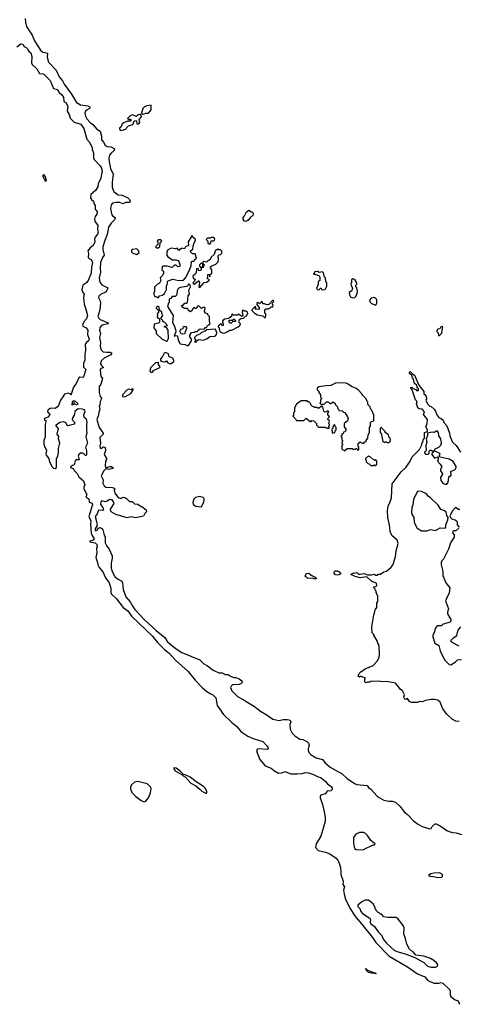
# Model space of a CAD drawing. Extents: x 2494106 to 2685573, y 758056 to 915185.
# Tile 28 of 256: x 2545751 to 2551115, y 821399 to 833444. Entities that reach past the tile are written whole.
import ezdxf

# ---------------------------------------------------------------- set-up
doc = ezdxf.new("R2010")
doc.units = 0

msp = doc.modelspace()

# ---------------------------------------------------------------- linework, layer by layer
at = {"layer": '0CON05XD'}
for points in [[(2545819, 833461), (2545820, 833415), (2545835, 833360), (2545904, 833255), (2545932, 833185), (2546005, 833070), (2546035, 833046), (2546058, 833042), (2546085, 833036), (2546089, 833029), (2546086, 832985), (2546104, 832924), (2546196, 832826), (2546233, 832745), (2546276, 832695), (2546293, 832655), (2546384, 832534), (2546445, 832431), (2546495, 832401), (2546585, 832389), (2546614, 832375), (2546605, 832358), (2546575, 832342), (2546556, 832324), (2546549, 832305), (2546556, 832265), (2546573, 832233), (2546615, 832183), (2546645, 832162), (2546695, 832105), (2546735, 832082), (2546751, 832021), (2546752, 831975), (2546777, 831945), (2546795, 831911), (2546822, 831892), (2546867, 831887), (2546912, 831865), (2546907, 831845), (2546864, 831806), (2546851, 831785), (2546842, 831748), (2546846, 831705), (2546863, 831623), (2546894, 831555), (2546880, 831455), (2546881, 831395), (2546890, 831365), (2546908, 831338), (2546955, 831301), (2547005, 831296), (2547074, 831264), (2547094, 831245), (2547100, 831225), (2547096, 831214), (2547085, 831209), (2547045, 831206), (2547015, 831193), (2546975, 831209), (2546925, 831209), (2546885, 831199), (2546869, 831181), (2546862, 831132), (2546879, 831059), (2546886, 831045), (2546918, 831025), (2546918, 831015), (2546910, 830995), (2546869, 830955), (2546837, 830905), (2546819, 830815), (2546790, 830745), (2546768, 830665), (2546767, 830635), (2546784, 830565), (2546764, 830535), (2546738, 830472), (2546736, 830404), (2546738, 830355), (2546722, 830285), (2546729, 830235), (2546755, 830199), (2546830, 830165), (2546807, 830115), (2546737, 830083), (2546719, 830061), (2546716, 830044), (2546732, 830012), (2546738, 829982), (2546730, 829895), (2546707, 829815), (2546714, 829795), (2546734, 829775), (2546832, 829735), (2546832, 829725), (2546755, 829706), (2546730, 829680), (2546727, 829645), (2546739, 829605), (2546725, 829555), (2546737, 829495), (2546734, 829445), (2546747, 829407), (2546773, 829383), (2546815, 829375), (2546857, 829377), (2546876, 829365), (2546865, 829344), (2546784, 829305), (2546748, 829272), (2546740, 829235), (2546752, 829212), (2546771, 829195), (2546772, 829185), (2546745, 829179), (2546735, 829166), (2546735, 829155), (2546742, 829085), (2546762, 829055), (2546743, 828985), (2546724, 828955), (2546723, 828885), (2546734, 828835), (2546751, 828815), (2546751, 828805), (2546735, 828775), (2546730, 828725), (2546724, 828715), (2546731, 828675), (2546718, 828642), (2546715, 828605), (2546696, 828555), (2546721, 828455), (2546771, 828385), (2546771, 828375), (2546731, 828335), (2546738, 828265), (2546730, 828225), (2546735, 828207), (2546745, 828199), (2546775, 828217), (2546795, 828210), (2546800, 828175), (2546784, 828125), (2546812, 828075), (2546812, 828065), (2546800, 828045), (2546794, 827985), (2546805, 827968), (2546815, 827966), (2546855, 827979), (2546875, 827977), (2546891, 827965), (2546893, 827955), (2546835, 827943), (2546805, 827948), (2546780, 827925), (2546746, 827865), (2546771, 827815), (2546766, 827775), (2546785, 827741), (2546805, 827724), (2546882, 827722), (2546910, 827715), (2546913, 827705), (2546906, 827685), (2546915, 827650), (2546955, 827598), (2546985, 827587), (2547015, 827602), (2547037, 827597), (2547063, 827583), (2547095, 827550), (2547125, 827550), (2547153, 827523), (2547195, 827518), (2547235, 827490), (2547245, 827490), (2547298, 827448), (2547300, 827425), (2547280, 827405), (2547265, 827370), (2547165, 827352), (2547115, 827362), (2547065, 827352), (2546925, 827392), (2546868, 827425), (2546860, 827445), (2546862, 827458), (2546906, 827525), (2546898, 827548), (2546880, 827570), (2546855, 827576), (2546820, 827555), (2546795, 827548), (2546755, 827558), (2546741, 827545), (2546739, 827515), (2546768, 827475), (2546776, 827444), (2546765, 827438), (2546715, 827446), (2546700, 827400), (2546672, 827365), (2546692, 827305), (2546699, 827255), (2546674, 827215), (2546673, 827203), (2546675, 827197), (2546685, 827196), (2546701, 827205), (2546712, 827222), (2546721, 827229), (2546735, 827230), (2546755, 827220), (2546766, 827205), (2546779, 827155), (2546797, 827115), (2546798, 827045), (2546815, 827004), (2546846, 826965), (2546881, 826885), (2546881, 826855), (2546868, 826795), (2546870, 826735), (2546880, 826695), (2546915, 826634), (2546945, 826606), (2546998, 826575), (2547008, 826555), (2547018, 826475), (2547050, 826385), (2547103, 826323), (2547134, 826264), (2547160, 826230), (2547275, 826105), (2547420, 825970), (2547525, 825885), (2547555, 825837), (2547628, 825778), (2547675, 825740), (2547735, 825704), (2547954, 825614), (2548002, 825565), (2548049, 825539), (2548116, 825486), (2548185, 825452), (2548225, 825452), (2548264, 825434), (2548302, 825432), (2548338, 825408), (2548368, 825398), (2548395, 825398), (2548435, 825380), (2548468, 825355), (2548470, 825335), (2548458, 825322), (2548435, 825312), (2548354, 825306), (2548335, 825292), (2548328, 825275), (2548347, 825235), (2548413, 825163), (2548475, 825132), (2548622, 825042), (2548695, 824986), (2548766, 824946), (2548845, 824889), (2548925, 824872), (2548975, 824882), (2549025, 824882), (2549060, 824875), (2549067, 824855), (2549053, 824823), (2549058, 824765), (2549082, 824715), (2549115, 824682), (2549175, 824643), (2549215, 824638), (2549262, 824615), (2549283, 824595), (2549293, 824565), (2549277, 824525), (2549280, 824505), (2549292, 824475), (2549315, 824449), (2549375, 824414), (2549455, 824394), (2549486, 824355), (2549549, 824299), (2549695, 824219), (2549755, 824160), (2549845, 824099), (2549875, 824089), (2550002, 824075), (2550015, 824050), (2550045, 824029), (2550123, 823945), (2550147, 823927), (2550205, 823896), (2550265, 823883), (2550312, 823882), (2550345, 823870), (2550405, 823820), (2550454, 823754), (2550495, 823722), (2550567, 823643), (2550616, 823605), (2550675, 823576), (2550765, 823546), (2550785, 823550), (2550797, 823573), (2550830, 823605), (2550845, 823608), (2550895, 823583), (2550975, 823527), (2551004, 823514), (2551045, 823501), (2551088, 823498), (2551155, 823477)], [(2545717, 833113), (2545765, 833148), (2545788, 833145), (2545807, 833117), (2545830, 833105), (2545850, 833085), (2545858, 833065), (2545885, 833038), (2545901, 832995), (2545896, 832915), (2545902, 832895), (2545962, 832842), (2545992, 832785), (2546035, 832782), (2546045, 832777), (2546125, 832700), (2546164, 832604), (2546195, 832596), (2546212, 832585), (2546232, 832552), (2546265, 832526), (2546286, 832495), (2546292, 832445), (2546313, 832433), (2546338, 832385), (2546333, 832325), (2546356, 832286), (2546368, 832238), (2546415, 832191), (2546497, 832167), (2546534, 832115), (2546572, 831982), (2546605, 831948), (2546637, 831875), (2546637, 831855), (2546653, 831815), (2546654, 831755), (2546660, 831735), (2546733, 831655), (2546746, 831635), (2546758, 831595), (2546741, 831505), (2546710, 831435), (2546705, 831400), (2546676, 831354), (2546622, 831305), (2546617, 831265), (2546628, 831245), (2546652, 831225), (2546657, 831207), (2546658, 831195), (2546672, 831172), (2546673, 831125), (2546697, 831095), (2546696, 831064), (2546672, 831038), (2546664, 831005), (2546671, 830981), (2546706, 830925), (2546704, 830876), (2546709, 830845), (2546701, 830819), (2546674, 830785), (2546667, 830765), (2546669, 830725), (2546663, 830705), (2546644, 830676), (2546613, 830655), (2546586, 830615), (2546594, 830585), (2546590, 830535), (2546602, 830522), (2546625, 830510), (2546640, 830475), (2546628, 830415), (2546626, 830345), (2546590, 830255), (2546570, 830230), (2546523, 830195), (2546509, 830145), (2546517, 830115), (2546540, 830085), (2546533, 830045), (2546539, 829965), (2546561, 829905), (2546578, 829825), (2546566, 829785), (2546535, 829750), (2546519, 829709), (2546524, 829694), (2546562, 829675), (2546582, 829645), (2546580, 829595), (2546599, 829535), (2546593, 829515), (2546568, 829495), (2546553, 829475), (2546556, 829396), (2546548, 829358), (2546547, 829275), (2546532, 829245), (2546529, 829205), (2546532, 829192), (2546558, 829165), (2546532, 829075), (2546523, 829067), (2546485, 829072), (2546472, 829065), (2546438, 828985), (2546410, 828950), (2546375, 828850), (2546368, 828868), (2546346, 828876), (2546298, 828865), (2546280, 828830), (2546250, 828790), (2546226, 828724), (2546213, 828707), (2546183, 828687), (2546145, 828692), (2546125, 828689), (2546095, 828668), (2546092, 828645), (2546119, 828615), (2546116, 828605), (2546095, 828582), (2546054, 828565), (2546050, 828555), (2546069, 828539), (2546072, 828525), (2546063, 828493), (2546062, 828338), (2546046, 828295), (2546046, 828255), (2546049, 828235), (2546077, 828175), (2546070, 828135), (2546075, 828117), (2546109, 828075), (2546114, 828035), (2546146, 827975), (2546165, 827956), (2546186, 827954), (2546199, 827965), (2546201, 828075), (2546218, 828105), (2546224, 828144), (2546225, 828200), (2546242, 828265), (2546224, 828315), (2546229, 828345), (2546208, 828375), (2546226, 828445), (2546198, 828475), (2546195, 828486), (2546241, 828519), (2546285, 828527), (2546311, 828515), (2546326, 828486), (2546339, 828479), (2546421, 828499), (2546426, 828505), (2546424, 828515), (2546400, 828540), (2546395, 828555), (2546399, 828575), (2546419, 828605), (2546435, 828663), (2546465, 828687), (2546515, 828684), (2546535, 828676), (2546545, 828664), (2546549, 828645), (2546531, 828605), (2546537, 828587), (2546565, 828560), (2546572, 828515), (2546566, 828485), (2546566, 828425), (2546572, 828385), (2546559, 828345), (2546581, 828265), (2546556, 828215), (2546566, 828174), (2546569, 828121), (2546565, 828113), (2546555, 828112), (2546525, 828143), (2546495, 828140), (2546472, 828125), (2546464, 828104), (2546480, 828065), (2546472, 828058), (2546445, 828060), (2546431, 828049), (2546415, 828000), (2546395, 827989), (2546370, 827975), (2546370, 827965), (2546403, 827953), (2546415, 827930), (2546455, 827892), (2546472, 827852), (2546531, 827801), (2546548, 827755), (2546537, 827725), (2546537, 827705), (2546570, 827635), (2546560, 827605), (2546595, 827582), (2546600, 827540), (2546635, 827530), (2546643, 827515), (2546598, 827365), (2546622, 827315), (2546617, 827273), (2546624, 827164), (2546635, 827135), (2546663, 827095), (2546651, 827079), (2546609, 827065), (2546608, 827055), (2546675, 827045), (2546695, 827025), (2546698, 827005), (2546690, 826975), (2546696, 826925), (2546681, 826865), (2546700, 826815), (2546707, 826775), (2546723, 826743), (2546769, 826689), (2546801, 826615), (2546845, 826555), (2546865, 826490), (2546867, 826435), (2546875, 826415), (2546935, 826358), (2547015, 826253), (2547075, 826213), (2547123, 826143), (2547375, 825901), (2547435, 825827), (2547525, 825736), (2547578, 825695), (2547655, 825609), (2547812, 825472), (2547896, 825365), (2547985, 825271), (2548041, 825225), (2548087, 825197), (2548114, 825184), (2548149, 825149), (2548164, 825054), (2548245, 824945), (2548345, 824846), (2548408, 824798), (2548455, 824738), (2548541, 824681), (2548605, 824649), (2548724, 824614), (2548778, 824558), (2548787, 824543), (2548788, 824525), (2548782, 824518), (2548665, 824526), (2548653, 824517), (2548648, 824502), (2548653, 824475), (2548686, 824395), (2548754, 824315), (2548826, 824286), (2548865, 824254), (2548915, 824228), (2548955, 824229), (2548995, 824246), (2549065, 824220), (2549145, 824218), (2549205, 824224)], [(2547255, 832290), (2547275, 832293), (2547295, 832302), (2547325, 832300), (2547359, 832341), (2547360, 832400), (2547305, 832392), (2547274, 832376), (2547255, 832358), (2547242, 832302), (2547255, 832290)], [(2546985, 832090), (2547005, 832092), (2547050, 832105), (2547055, 832120), (2547083, 832147), (2547135, 832162), (2547152, 832205), (2547165, 832212), (2547178, 832208), (2547185, 832172), (2547195, 832168), (2547210, 832175), (2547218, 832185), (2547210, 832225), (2547240, 832255), (2547238, 832278), (2547223, 832287), (2547195, 832278), (2547175, 832262), (2547135, 832280), (2547107, 832273), (2547070, 832235), (2547085, 832220), (2547095, 832230), (2547110, 832225), (2547109, 832201), (2547068, 832202), (2547025, 832182), (2547005, 832170), (2546990, 832135), (2546973, 832117), (2546972, 832105), (2546985, 832090)], [(2546075, 831470), (2546080, 831485), (2546070, 831495), (2546070, 831515), (2546045, 831550), (2546030, 831535), (2546038, 831528), (2546042, 831505), (2546058, 831488), (2546060, 831475), (2546075, 831470)], [(2548525, 830980), (2548535, 830990), (2548548, 830992), (2548575, 831020), (2548580, 831035), (2548605, 831050), (2548610, 831065), (2548610, 831075), (2548595, 831090), (2548585, 831090), (2548555, 831110), (2548515, 831082), (2548501, 831049), (2548478, 831025), (2548478, 831005), (2548492, 830982), (2548525, 830980)], [(2547445, 830040), (2547462, 830068), (2547497, 830073), (2547522, 830095), (2547548, 830145), (2547548, 830185), (2547558, 830215), (2547558, 830242), (2547565, 830250), (2547625, 830272), (2547695, 830252), (2547752, 830258), (2547780, 830285), (2547825, 830370), (2547847, 830435), (2547852, 830485), (2547865, 830492), (2547885, 830490), (2547890, 830505), (2547912, 830528), (2547898, 830578), (2547865, 830580), (2547840, 830605), (2547840, 830615), (2547855, 830630), (2547870, 830635), (2547872, 830675), (2547883, 830715), (2547900, 830745), (2547900, 830755), (2547868, 830785), (2547865, 830800), (2547855, 830800), (2547812, 830725), (2547815, 830680), (2547780, 830665), (2547765, 830640), (2547735, 830650), (2547725, 830640), (2547715, 830640), (2547695, 830620), (2547690, 830635), (2547675, 830650), (2547655, 830640), (2547605, 830650), (2547560, 830625), (2547552, 830605), (2547552, 830565), (2547562, 830545), (2547618, 830508), (2547665, 830508), (2547688, 830498), (2547697, 830487), (2547700, 830465), (2547710, 830455), (2547710, 830425), (2547685, 830420), (2547665, 830440), (2547645, 830440), (2547615, 830412), (2547555, 830428), (2547505, 830428), (2547495, 830420), (2547490, 830385), (2547508, 830368), (2547510, 830345), (2547497, 830313), (2547470, 830285), (2547477, 830253), (2547459, 830221), (2547435, 830210), (2547398, 830172), (2547398, 830115), (2547390, 830105), (2547393, 830083), (2547405, 830060), (2547415, 830060), (2547445, 830040)], [(2547445, 830652), (2547465, 830670), (2547470, 830715), (2547490, 830735), (2547475, 830750), (2547445, 830750), (2547430, 830735), (2547440, 830725), (2547440, 830695), (2547410, 830665), (2547423, 830653), (2547445, 830652)], [(2548075, 830700), (2548088, 830715), (2548092, 830738), (2548125, 830740), (2548134, 830746), (2548137, 830765), (2548125, 830778), (2548095, 830778), (2548085, 830770), (2548048, 830772), (2548033, 830757), (2548050, 830735), (2548050, 830705), (2548075, 830700)], [(2547185, 830570), (2547210, 830595), (2547200, 830625), (2547185, 830640), (2547130, 830635), (2547120, 830625), (2547120, 830605), (2547135, 830590), (2547185, 830570)], [(2547955, 830170), (2548005, 830230), (2548037, 830233), (2548068, 830252), (2548068, 830268), (2548052, 830272), (2548042, 830285), (2548050, 830295), (2548052, 830328), (2548068, 830328), (2548075, 830300), (2548082, 830328), (2548100, 830345), (2548100, 830385), (2548080, 830415), (2548100, 830435), (2548148, 830452), (2548178, 830482), (2548182, 830505), (2548178, 830552), (2548192, 830568), (2548205, 830570), (2548222, 830588), (2548222, 830612), (2548205, 830630), (2548185, 830630), (2548175, 830640), (2548165, 830630), (2548155, 830630), (2548143, 830617), (2548128, 830572), (2548092, 830538), (2548090, 830525), (2548078, 830512), (2548065, 830500), (2548055, 830500), (2548035, 830480), (2548002, 830488), (2547992, 830478), (2547990, 830460), (2548010, 830445), (2548000, 830435), (2547995, 830410), (2547980, 830415), (2547990, 830425), (2547990, 830460), (2547965, 830460), (2547950, 830445), (2547948, 830428), (2547970, 830405), (2547970, 830385), (2547960, 830375), (2547942, 830372), (2547935, 830400), (2547913, 830397), (2547910, 830355), (2547900, 830335), (2547870, 830305), (2547872, 830285), (2547898, 830265), (2547890, 830245), (2547872, 830228), (2547870, 830215), (2547885, 830210), (2547938, 830248), (2547948, 830235), (2547940, 830175), (2547955, 830170)], [(2549448, 830138), (2549485, 830142), (2549507, 830183), (2549508, 830225), (2549493, 830243), (2549490, 830285), (2549480, 830295), (2549468, 830348), (2549455, 830358), (2549415, 830350), (2549392, 830362), (2549362, 830358), (2549342, 830332), (2549365, 830330), (2549412, 830312), (2549422, 830295), (2549420, 830255), (2549403, 830237), (2549403, 830205), (2549380, 830155), (2549395, 830140), (2549417, 830143), (2549425, 830160), (2549438, 830158), (2549440, 830145), (2549448, 830138)], [(2547797, 829457), (2547815, 829458), (2547850, 829515), (2547850, 829535), (2547832, 829565), (2547832, 829585), (2547852, 829618), (2547885, 829620), (2547895, 829630), (2547925, 829630), (2547932, 829648), (2547958, 829662), (2548005, 829660), (2548025, 829680), (2548035, 829680), (2548047, 829703), (2548080, 829725), (2548070, 829755), (2548070, 829815), (2548052, 829832), (2548050, 829845), (2548022, 829855), (2548012, 829875), (2548020, 829915), (2548008, 829928), (2547982, 829918), (2547975, 829910), (2547945, 829940), (2547925, 829940), (2547915, 829910), (2547895, 829910), (2547885, 829920), (2547875, 829920), (2547856, 829884), (2547835, 829872), (2547812, 829892), (2547805, 829910), (2547765, 829910), (2547732, 829932), (2547730, 829945), (2547735, 829950), (2547748, 829952), (2547772, 829978), (2547795, 829978), (2547802, 829985), (2547810, 830065), (2547828, 830085), (2547818, 830135), (2547838, 830175), (2547837, 830197), (2547825, 830210), (2547815, 830210), (2547810, 830195), (2547795, 830182), (2547713, 830167), (2547695, 830160), (2547680, 830145), (2547670, 830075), (2547652, 830058), (2547615, 830060), (2547598, 830035), (2547580, 830025), (2547580, 829985), (2547570, 829975), (2547560, 829935), (2547626, 829826), (2547621, 829741), (2547640, 829705), (2547656, 829656), (2547660, 829625), (2547640, 829575), (2547647, 829573), (2547655, 829580), (2547680, 829575), (2547688, 829525), (2547715, 829478), (2547769, 829469), (2547797, 829457)], [(2549845, 830043), (2549861, 830059), (2549880, 830095), (2549882, 830125), (2549872, 830162), (2549860, 830175), (2549860, 830195), (2549872, 830208), (2549872, 830225), (2549848, 830268), (2549827, 830273), (2549808, 830262), (2549810, 830225), (2549800, 830215), (2549803, 830193), (2549820, 830165), (2549820, 830155), (2549810, 830125), (2549795, 830120), (2549782, 830105), (2549783, 830077), (2549795, 830052), (2549814, 830044), (2549845, 830043)], [(2547545, 829512), (2547559, 829521), (2547572, 829545), (2547568, 829645), (2547548, 829678), (2547523, 829683), (2547520, 829695), (2547560, 829705), (2547525, 829740), (2547512, 829742), (2547502, 829752), (2547500, 829765), (2547480, 829785), (2547480, 829795), (2547500, 829825), (2547488, 829848), (2547487, 829867), (2547462, 829892), (2547457, 829927), (2547445, 829940), (2547420, 829925), (2547420, 829915), (2547450, 829885), (2547450, 829865), (2547430, 829845), (2547438, 829835), (2547432, 829805), (2547460, 829785), (2547460, 829745), (2547447, 829733), (2547395, 829720), (2547390, 829675), (2547418, 829635), (2547420, 829605), (2547494, 829534), (2547545, 829512)], [(2548755, 829802), (2548762, 829825), (2548760, 829845), (2548750, 829855), (2548748, 829892), (2548763, 829907), (2548792, 829908), (2548810, 829915), (2548825, 829930), (2548848, 829932), (2548850, 829955), (2548842, 829962), (2548840, 829975), (2548860, 829995), (2548855, 830010), (2548842, 830008), (2548798, 829962), (2548775, 829958), (2548745, 829970), (2548725, 829970), (2548715, 830000), (2548685, 829970), (2548665, 829990), (2548650, 829975), (2548650, 829955), (2548680, 829925), (2548680, 829905), (2548675, 829900), (2548632, 829902), (2548640, 829915), (2548635, 829940), (2548590, 829895), (2548592, 829882), (2548625, 829850), (2548635, 829850), (2548653, 829833), (2548725, 829820), (2548743, 829803), (2548755, 829802)], [(2550105, 829952), (2550120, 829975), (2550120, 830015), (2550110, 830030), (2550086, 830046), (2550051, 830039), (2550030, 830015), (2550039, 829989), (2550055, 829973), (2550105, 829952)], [(2548235, 829610), (2548265, 829614), (2548295, 829628), (2548315, 829648), (2548345, 829647), (2548422, 829685), (2548442, 829705), (2548450, 829725), (2548430, 829745), (2548440, 829775), (2548455, 829790), (2548488, 829792), (2548512, 829818), (2548528, 829822), (2548530, 829835), (2548540, 829845), (2548538, 829868), (2548525, 829880), (2548495, 829880), (2548485, 829890), (2548475, 829890), (2548470, 829865), (2548480, 829825), (2548468, 829812), (2548425, 829840), (2548415, 829830), (2548365, 829830), (2548355, 829840), (2548345, 829840), (2548340, 829815), (2548325, 829800), (2548315, 829800), (2548305, 829790), (2548258, 829782), (2548241, 829769), (2548230, 829755), (2548230, 829735), (2548240, 829725), (2548238, 829702), (2548225, 829700), (2548218, 829718), (2548205, 829720), (2548180, 829695), (2548180, 829685), (2548192, 829672), (2548194, 829644), (2548202, 829625), (2548235, 829610)], [(2548335, 829732), (2548323, 829733), (2548313, 829743), (2548312, 829768), (2548355, 829770), (2548365, 829780), (2548375, 829780), (2548390, 829765), (2548388, 829752), (2548358, 829752), (2548335, 829732)], [(2547745, 829598), (2547725, 829602), (2547708, 829635), (2547721, 829659), (2547750, 829665), (2547755, 829690), (2547782, 829692), (2547792, 829682), (2547792, 829665), (2547765, 829602), (2547745, 829598)], [(2547895, 829500), (2547915, 829502), (2547922, 829518), (2547938, 829532), (2547995, 829523), (2548041, 829539), (2548075, 829568), (2548135, 829571), (2548145, 829577), (2548158, 829595), (2548160, 829615), (2548145, 829660), (2548038, 829652), (2548020, 829635), (2547975, 829618), (2547955, 829598), (2547915, 829580), (2547890, 829555), (2547890, 829545), (2547900, 829535), (2547900, 829515), (2547890, 829505), (2547895, 829500)], [(2550885, 829580), (2550910, 829605), (2550918, 829625), (2550910, 829635), (2550917, 829643), (2550927, 829685), (2550915, 829692), (2550902, 829685), (2550888, 829662), (2550862, 829658), (2550860, 829645), (2550850, 829635), (2550870, 829615), (2550872, 829582), (2550885, 829580)], [(2547585, 829233), (2547605, 829240), (2547635, 829262), (2547637, 829277), (2547623, 829303), (2547580, 829320), (2547570, 829355), (2547535, 829372), (2547517, 829363), (2547497, 829323), (2547473, 829297), (2547472, 829275), (2547495, 829262), (2547525, 829258), (2547545, 829272), (2547560, 829250), (2547585, 829233)], [(2547355, 829131), (2547375, 829134), (2547389, 829151), (2547465, 829190), (2547467, 829197), (2547448, 829228), (2547450, 829245), (2547445, 829250), (2547410, 829245), (2547350, 829185), (2547342, 829145), (2547355, 829131)], [(2551125, 824859), (2551085, 824861), (2551042, 824882), (2550975, 824948), (2550946, 824985), (2550924, 825015), (2550892, 825095), (2550865, 825118), (2550825, 825128), (2550782, 825128), (2550714, 825116), (2550675, 825098), (2550645, 825103), (2550615, 825093), (2550543, 825093), (2550520, 825105), (2550495, 825138), (2550472, 825128), (2550461, 825131), (2550448, 825155), (2550457, 825185), (2550434, 825234), (2550404, 825254), (2550389, 825279), (2550345, 825328), (2550236, 825346), (2550185, 825344), (2550145, 825353), (2550045, 825350), (2550035, 825340), (2550005, 825340), (2549985, 825330), (2549970, 825345), (2549970, 825375), (2549978, 825388), (2549925, 825410), (2549915, 825410), (2549905, 825400), (2549892, 825412), (2549902, 825445), (2549924, 825466), (2549975, 825502), (2550072, 825545), (2550128, 825602), (2550147, 825645), (2550153, 825675), (2550148, 825775), (2550140, 825805), (2550130, 825815), (2550127, 825837), (2550080, 825915), (2550080, 825925), (2550060, 825945), (2550058, 826015), (2550082, 826165), (2550092, 826185), (2550098, 826225), (2550120, 826255), (2550120, 826305), (2550132, 826325), (2550130, 826395), (2550123, 826403), (2550120, 826425), (2550110, 826435), (2550110, 826455), (2550102, 826462), (2550098, 826478), (2550080, 826495), (2550082, 826508), (2550108, 826512), (2550118, 826522), (2550113, 826545), (2550105, 826557), (2550075, 826564), (2550055, 826576), (2549997, 826627), (2549915, 826618), (2549853, 826633), (2549800, 826655), (2549815, 826670), (2549833, 826677), (2549845, 826672), (2549875, 826680), (2549893, 826663), (2549915, 826660), (2549965, 826668), (2550005, 826652), (2550055, 826652), (2550085, 826660), (2550105, 826650), (2550125, 826650), (2550135, 826660), (2550165, 826660), (2550205, 826690), (2550235, 826698), (2550289, 826741), (2550315, 826770), (2550346, 826875), (2550354, 826945), (2550379, 827035), (2550368, 827078), (2550303, 827135), (2550280, 827185), (2550274, 827265), (2550254, 827354), (2550250, 827435), (2550259, 827495), (2550283, 827547), (2550299, 827595), (2550308, 827765), (2550417, 827915), (2550474, 827966), (2550524, 828036), (2550550, 828095), (2550640, 828185), (2550667, 828243), (2550670, 828265), (2550680, 828275), (2550690, 828315), (2550700, 828325), (2550700, 828395), (2550740, 828405), (2550740, 828425), (2550718, 828465), (2550733, 828505), (2550737, 828553), (2550688, 828615), (2550702, 828645), (2550675, 828680), (2550635, 828682), (2550622, 828695), (2550602, 828745), (2550610, 828775), (2550590, 828795), (2550550, 828915), (2550530, 828945), (2550545, 828950), (2550562, 828932), (2550595, 828920), (2550605, 828910), (2550630, 828910), (2550627, 828927), (2550612, 828942), (2550608, 828978), (2550595, 828980), (2550580, 828995), (2550568, 829045), (2550553, 829063), (2550545, 829090), (2550520, 829115), (2550518, 829132), (2550525, 829140), (2550557, 829107), (2550578, 829095), (2550632, 828972), (2550692, 828895), (2550692, 828862), (2550705, 828860), (2550723, 828833), (2550728, 828805), (2550718, 828785), (2550742, 828742), (2550765, 828718), (2550785, 828712), (2550819, 828679), (2550837, 828655), (2550852, 828612), (2550875, 828578), (2550905, 828567), (2550928, 828545), (2550938, 828515), (2550973, 828475), (2551007, 828387), (2551011, 828355), (2551046, 828277), (2551087, 828235), (2551143, 828153)], [(2549725, 828170), (2549755, 828200), (2549815, 828200), (2549825, 828190), (2549855, 828190), (2549865, 828200), (2549875, 828200), (2549882, 828182), (2549895, 828180), (2549900, 828185), (2549900, 828215), (2549890, 828225), (2549892, 828258), (2549915, 828280), (2549925, 828270), (2549955, 828260), (2549972, 828278), (2549990, 828285), (2549990, 828295), (2550007, 828323), (2550013, 828367), (2550030, 828395), (2550030, 828455), (2550040, 828475), (2550040, 828515), (2550055, 828530), (2550080, 828535), (2550080, 828615), (2550070, 828625), (2550070, 828645), (2550062, 828652), (2550058, 828668), (2550042, 828682), (2550038, 828708), (2550010, 828735), (2550010, 828765), (2550002, 828772), (2549990, 828805), (2549940, 828855), (2549940, 828865), (2549890, 828915), (2549857, 828937), (2549815, 828952), (2549761, 828991), (2549745, 828998), (2549645, 829002), (2549615, 828998), (2549555, 828970), (2549495, 828967), (2549408, 828952), (2549390, 828935), (2549390, 828915), (2549410, 828895), (2549410, 828885), (2549430, 828855), (2549430, 828825), (2549440, 828815), (2549440, 828805), (2549430, 828795), (2549430, 828765), (2549422, 828752), (2549435, 828740), (2549475, 828740), (2549505, 828770), (2549525, 828770), (2549545, 828750), (2549555, 828750), (2549585, 828770), (2549608, 828748), (2549612, 828732), (2549638, 828708), (2549640, 828685), (2549648, 828678), (2549652, 828662), (2549695, 828660), (2549712, 828642), (2549728, 828638), (2549760, 828585), (2549768, 828565), (2549760, 828535), (2549720, 828505), (2549720, 828465), (2549740, 828435), (2549740, 828415), (2549728, 828402), (2549712, 828398), (2549708, 828382), (2549692, 828368), (2549690, 828355), (2549680, 828345), (2549690, 828335), (2549690, 828305), (2549700, 828295), (2549700, 828285), (2549690, 828275), (2549690, 828265), (2549700, 828255), (2549700, 828245), (2549690, 828235), (2549690, 828195), (2549702, 828182), (2549715, 828180), (2549725, 828170)], [(2547035, 828832), (2547110, 828870), (2547140, 828915), (2547140, 828925), (2547125, 828930), (2547112, 828918), (2547085, 828923), (2547065, 828917), (2547010, 828855), (2547010, 828835), (2547035, 828832)], [(2546405, 828730), (2546392, 828732), (2546390, 828745), (2546400, 828755), (2546392, 828768), (2546405, 828780), (2546425, 828780), (2546460, 828750), (2546455, 828737), (2546445, 828734), (2546422, 828742), (2546415, 828760), (2546410, 828735), (2546405, 828730)], [(2549525, 828440), (2549540, 828455), (2549530, 828465), (2549530, 828475), (2549540, 828485), (2549540, 828495), (2549530, 828505), (2549540, 828535), (2549520, 828555), (2549522, 828568), (2549540, 828585), (2549520, 828615), (2549520, 828635), (2549530, 828645), (2549515, 828660), (2549508, 828652), (2549482, 828642), (2549470, 828655), (2549460, 828705), (2549448, 828718), (2549442, 828718), (2549415, 828690), (2549395, 828690), (2549385, 828700), (2549355, 828700), (2549345, 828710), (2549332, 828712), (2549312, 828732), (2549310, 828745), (2549285, 828770), (2549275, 828770), (2549265, 828780), (2549195, 828780), (2549135, 828740), (2549113, 828697), (2549110, 828645), (2549100, 828635), (2549100, 828605), (2549090, 828595), (2549128, 828558), (2549132, 828542), (2549225, 828540), (2549255, 828570), (2549305, 828530), (2549315, 828530), (2549325, 828540), (2549348, 828538), (2549380, 828505), (2549382, 828482), (2549405, 828460), (2549485, 828460), (2549495, 828450), (2549515, 828450), (2549525, 828440)], [(2549595, 828390), (2549608, 828402), (2549610, 828415), (2549620, 828425), (2549620, 828455), (2549612, 828462), (2549608, 828478), (2549595, 828490), (2549580, 828465), (2549580, 828445), (2549570, 828435), (2549572, 828392), (2549595, 828390)], [(2550265, 828270), (2550278, 828282), (2550287, 828303), (2550280, 828325), (2550270, 828335), (2550260, 828365), (2550220, 828395), (2550220, 828405), (2550182, 828442), (2550175, 828460), (2550160, 828445), (2550160, 828395), (2550170, 828385), (2550190, 828285), (2550215, 828270), (2550225, 828280), (2550235, 828280), (2550245, 828270), (2550265, 828270)], [(2550745, 828130), (2550758, 828142), (2550760, 828165), (2550772, 828178), (2550785, 828180), (2550795, 828170), (2550820, 828170), (2550830, 828195), (2550877, 828213), (2550902, 828238), (2550910, 828265), (2550900, 828315), (2550878, 828355), (2550874, 828395), (2550860, 828410), (2550845, 828409), (2550825, 828394), (2550795, 828400), (2550740, 828385), (2550738, 828355), (2550720, 828315), (2550732, 828275), (2550718, 828235), (2550720, 828175), (2550700, 828155), (2550700, 828145), (2550715, 828130), (2550745, 828130)], [(2550955, 827761), (2550975, 827763), (2550989, 827785), (2550998, 827845), (2551005, 827860), (2551018, 827862), (2551028, 827872), (2551022, 827918), (2551078, 827942), (2551090, 827965), (2551089, 827979), (2551051, 828041), (2551005, 828069), (2550893, 828093), (2550880, 828105), (2550892, 828125), (2550888, 828138), (2550820, 828170), (2550792, 828138), (2550790, 828125), (2550825, 828080), (2550863, 828097), (2550870, 828095), (2550870, 828065), (2550860, 828045), (2550895, 828008), (2550912, 827975), (2550898, 827945), (2550898, 827925), (2550918, 827898), (2550920, 827885), (2550898, 827845), (2550900, 827805), (2550924, 827775), (2550955, 827761)], [(2550105, 827990), (2550120, 828005), (2550120, 828045), (2550108, 828058), (2550095, 828050), (2550085, 828060), (2550072, 828062), (2550038, 828098), (2550025, 828100), (2550015, 828110), (2549982, 828078), (2549980, 828065), (2549990, 828055), (2549990, 828035), (2550010, 828015), (2550025, 828010), (2550045, 827990), (2550075, 827990), (2550085, 828000), (2550095, 827990), (2550105, 827990)], [(2550735, 827192), (2550775, 827208), (2550835, 827197), (2550895, 827228), (2550956, 827224), (2550963, 827237), (2550963, 827265), (2550987, 827325), (2550990, 827355), (2550975, 827380), (2550965, 827418), (2550946, 827436), (2550901, 827451), (2550867, 827507), (2550776, 827596), (2550747, 827617), (2550728, 827645), (2550665, 827673), (2550615, 827678), (2550568, 827575), (2550560, 827505), (2550548, 827475), (2550544, 827415), (2550552, 827385), (2550573, 827353), (2550575, 827292), (2550611, 827225), (2550665, 827192), (2550735, 827192)], [(2547965, 827484), (2547980, 827495), (2548002, 827548), (2548008, 827565), (2548005, 827588), (2547995, 827598), (2547955, 827610), (2547902, 827598), (2547882, 827578), (2547874, 827556), (2547867, 827535), (2547874, 827515), (2547905, 827491), (2547965, 827484)], [(2551135, 827454), (2551115, 827452), (2551086, 827476), (2551075, 827472), (2551043, 827435), (2551012, 827375), (2551018, 827355), (2551040, 827335), (2551075, 827327), (2551095, 827310), (2551102, 827295), (2551100, 827265), (2551127, 827235)], [(2551122, 827225), (2551085, 827192), (2551055, 827192), (2551048, 827185), (2551043, 827165), (2551064, 827144), (2551066, 827115), (2551018, 827045), (2550996, 826965), (2550934, 826846), (2550913, 826825), (2550904, 826805), (2550904, 826775), (2550924, 826695), (2550926, 826645), (2550964, 826555), (2551010, 826495), (2551004, 826434), (2550969, 826365), (2550960, 826335), (2550994, 826235), (2550982, 826195), (2550984, 826175), (2551024, 826105), (2551023, 826087), (2551010, 826075), (2550923, 826047), (2550915, 826030), (2550855, 826028), (2550834, 825995), (2550820, 825945), (2550804, 825915), (2550802, 825895), (2550827, 825815), (2550875, 825790), (2550893, 825725), (2550947, 825615), (2551005, 825557), (2551025, 825553), (2551078, 825585), (2551106, 825614), (2551155, 825618)], [(2549635, 826647), (2549615, 826652), (2549598, 826675), (2549600, 826695), (2549608, 826702), (2549635, 826702), (2549659, 826689), (2549680, 826665), (2549655, 826654), (2549635, 826647)], [(2549355, 826598), (2549332, 826612), (2549275, 826610), (2549255, 826630), (2549240, 826635), (2549250, 826645), (2549255, 826670), (2549285, 826672), (2549315, 826648), (2549366, 826626), (2549378, 826615), (2549375, 826602), (2549355, 826598)], [(2551125, 825782), (2551040, 825825), (2551023, 825843), (2551028, 825855), (2551056, 825884), (2551095, 825912), (2551107, 825947), (2551114, 825976), (2551144, 826016)], [(2548035, 823980), (2548040, 823985), (2548038, 824005), (2548017, 824045), (2547997, 824065), (2547909, 824119), (2547835, 824176), (2547775, 824207), (2547752, 824212), (2547715, 824252), (2547665, 824286), (2547645, 824292), (2547632, 824288), (2547654, 824254), (2547738, 824208), (2547750, 824195), (2547779, 824179), (2547842, 824105), (2547903, 824073), (2547955, 824032), (2547980, 824005), (2548018, 823988), (2548025, 823980), (2548035, 823980)], [(2549205, 824224), (2549244, 824236), (2549282, 824232), (2549345, 824210), (2549401, 824181), (2549435, 824174), (2549492, 824125), (2549516, 824096), (2549560, 824065), (2549574, 824045), (2549571, 824025), (2549558, 824012), (2549510, 824005), (2549486, 823974), (2549435, 823957), (2549426, 823945), (2549426, 823924), (2549455, 823845), (2549475, 823752), (2549485, 823690), (2549486, 823635), (2549435, 823455), (2549378, 823362), (2549367, 823317), (2549402, 823282), (2549491, 823261), (2549545, 823240), (2549621, 823185), (2549644, 823155), (2549657, 823125), (2549674, 823074), (2549679, 823015), (2549678, 822985), (2549707, 822905), (2549703, 822865), (2549723, 822835), (2549712, 822795), (2549719, 822745), (2549734, 822685), (2549787, 822575), (2549858, 822468), (2549932, 822385), (2550065, 822218), (2550107, 822155), (2550269, 821989), (2550495, 821857), (2550615, 821772), (2550704, 821734), (2550738, 821695), (2550765, 821676), (2550819, 821659), (2550875, 821659), (2550905, 821667), (2550925, 821657), (2551010, 821575), (2551017, 821555), (2551014, 821514), (2551023, 821493), (2551075, 821453), (2551113, 821443), (2551129, 821399)], [(2547275, 823876), (2547295, 823883), (2547326, 823925), (2547350, 823985), (2547360, 824035), (2547351, 824061), (2547310, 824095), (2547195, 824126), (2547155, 824117), (2547120, 824085), (2547104, 824055), (2547104, 824035), (2547122, 823992), (2547165, 823946), (2547235, 823894), (2547275, 823876)], [(2549935, 823289), (2549955, 823294), (2550075, 823350), (2550095, 823350), (2550100, 823365), (2550085, 823370), (2550044, 823404), (2550003, 823465), (2549979, 823489), (2549955, 823499), (2549905, 823500), (2549861, 823479), (2549835, 823440), (2549834, 823375), (2549840, 823325), (2549847, 823307), (2549864, 823294), (2549935, 823289)], [(2550905, 822950), (2550922, 822965), (2550920, 822985), (2550885, 823006), (2550815, 823003), (2550780, 822995), (2550752, 822975), (2550775, 822964), (2550795, 822967), (2550844, 822954), (2550905, 822950)], [(2550835, 821854), (2550860, 821865), (2550863, 821885), (2550848, 821908), (2550815, 821936), (2550775, 821958), (2550695, 821987), (2550595, 822002), (2550565, 822042), (2550536, 822056), (2550517, 822075), (2550484, 822134), (2550471, 822205), (2550450, 822255), (2550452, 822335), (2550442, 822365), (2550373, 822453), (2550355, 822462), (2550255, 822460), (2550205, 822470), (2550175, 822500), (2550165, 822500), (2550147, 822517), (2550135, 822520), (2550110, 822545), (2550110, 822555), (2550100, 822565), (2550100, 822585), (2550075, 822630), (2550015, 822672), (2549975, 822672), (2549935, 822653), (2549887, 822613), (2549887, 822595), (2549909, 822569), (2549924, 822535), (2549945, 822511), (2550033, 822453), (2550042, 822435), (2550038, 822405), (2550044, 822385), (2550089, 822349), (2550135, 822284), (2550180, 822240), (2550196, 822195), (2550237, 822145), (2550335, 822056), (2550392, 822035), (2550466, 822016), (2550585, 821970), (2550692, 821912), (2550738, 821865), (2550785, 821854), (2550835, 821854)], [(2550105, 821770), (2550075, 821780), (2550055, 821778), (2550015, 821788), (2549995, 821810), (2549982, 821838), (2550012, 821812), (2550105, 821780), (2550110, 821775), (2550105, 821770)]]:
    msp.add_lwpolyline(points, dxfattribs=at)

doc.saveas('drawing.dxf')
